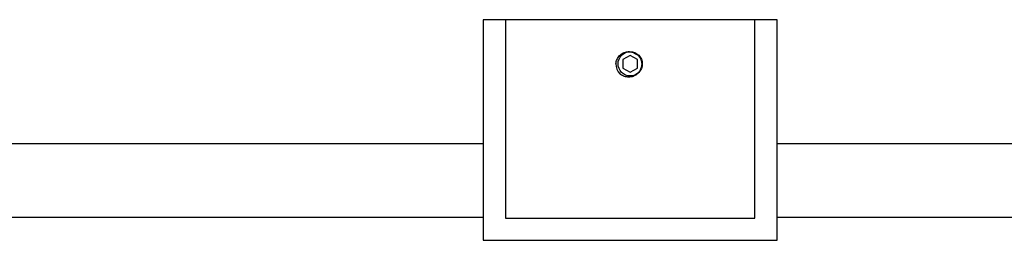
# Model space of a CAD drawing. Header units: millimetres. Extents: x 243 to 1086, y 477 to 680.
# Tile 13 of 23: x 668 to 735, y 490 to 505. Entities that reach past the tile are written whole.
import ezdxf

# ---------------------------------------------------------------- set-up
doc = ezdxf.new("R2010")
doc.units = ezdxf.units.MM

msp = doc.modelspace()

# ---------------------------------------------------------------- linework, layer by layer
at = {"color": 7, "linetype": 'Continuous', "lineweight": 25}
for p, q in [((699.145, 505.382), (699.145, 490.382)), ((700.645, 505.382), (699.145, 505.382)), ((717.645, 505.382), (700.645, 505.382)), ((700.645, 505.382), (700.645, 491.882)), ((717.645, 491.882), (717.645, 505.382)), ((719.145, 505.382), (717.645, 505.382)), ((719.145, 490.382), (719.145, 505.382)), ((709.145, 502.959), (708.645, 502.67)), ((709.645, 502.67), (709.145, 502.959)), ((708.645, 502.67), (708.645, 502.093)), ((709.645, 502.093), (709.645, 502.67)), ((708.645, 502.093), (709.145, 501.804)), ((709.145, 501.804), (709.645, 502.093)), ((419.145, 496.957), (699.145, 496.957)), ((719.145, 496.957), (909.145, 496.957)), ((655.3, 491.957), (699.145, 491.957)), ((700.645, 491.882), (717.645, 491.882)), ((719.145, 491.957), (760.145, 491.957)), ((699.145, 490.382), (719.145, 490.382))]:
    msp.add_line(p, q, dxfattribs=at)
msp.add_circle((709.145, 502.382), 0.825, dxfattribs=at)
msp.add_arc((709.145, 502.382), 0.975, 180, 224.47751, dxfattribs=at)
for points, knots in [([(708.17, 502.382), (708.189, 502.484), (708.228, 502.689), (708.411, 502.949), (708.663, 503.138), (708.956, 503.224), (709.228, 503.206), (709.376, 503.139), (709.439, 503.11)], [0, 0, 0, 0, 0.1796409, 0.3592284, 0.5382754, 0.7178969, 0.8802415, 1, 1, 1, 1]), ([(709.439, 503.11), (709.492, 503.084), (709.625, 503.02), (709.794, 502.849), (709.912, 502.609), (709.949, 502.337), (709.896, 502.164), (709.869, 502.077)], [0, 0, 0, 0, 0.1421, 0.35493, 0.567759, 0.780589, 1, 1, 1, 1]), ([(709.869, 502.077), (709.839, 501.999), (709.778, 501.838), (709.592, 501.646), (709.345, 501.513), (709.056, 501.46), (708.755, 501.507), (708.557, 501.612), (708.464, 501.686), (708.449, 501.699)], [0, 0, 0, 0, 0.1426243, 0.2958507, 0.4492461, 0.6208192, 0.793657, 0.9666391, 1, 1, 1, 1])]:
    msp.add_open_spline(points, degree=3, knots=knots, dxfattribs=at)

doc.saveas('drawing.dxf')
